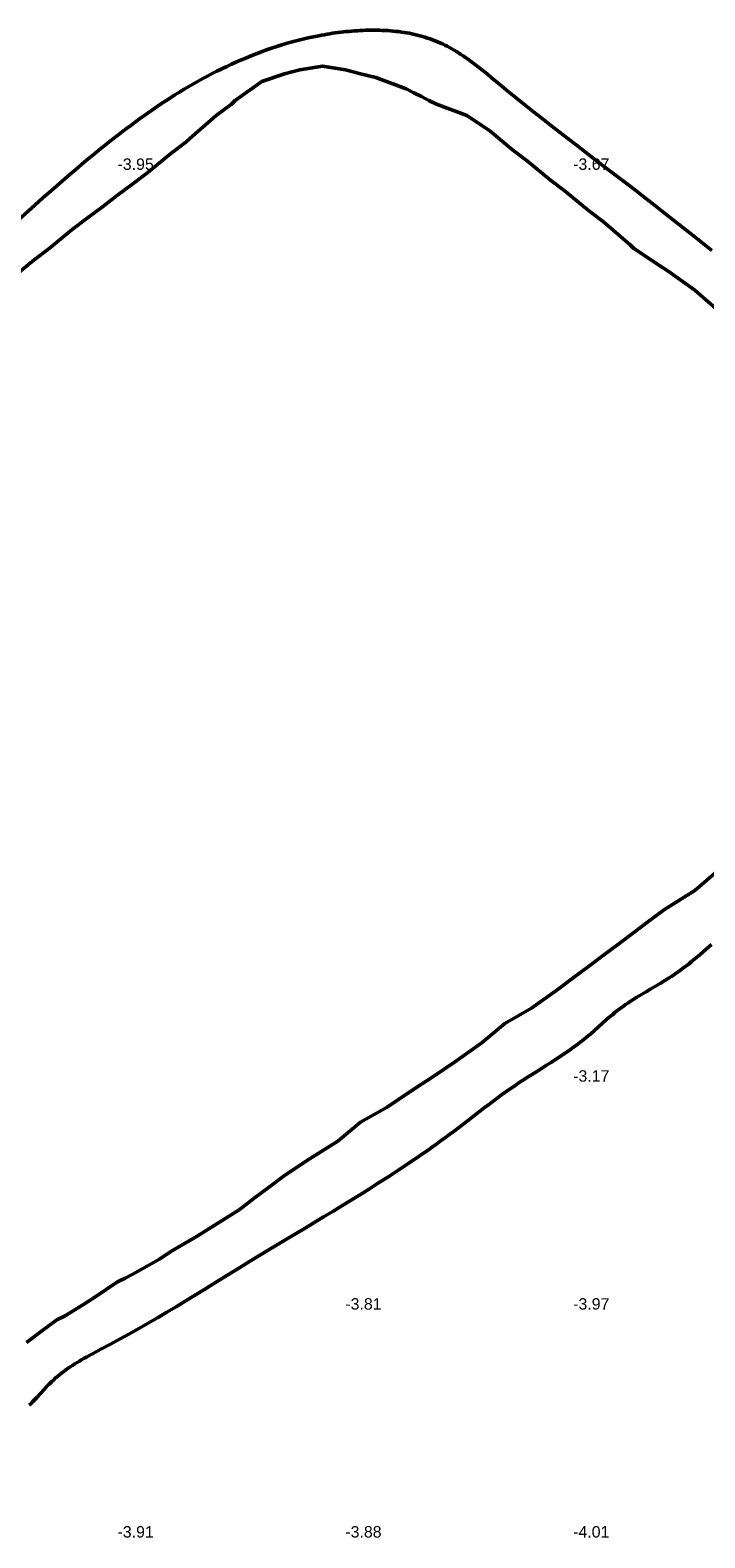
# Model space of a CAD drawing. Header units: metres. Extents: x 239209 to 240490, y 582227 to 583974.
# Tile 13 of 42: x 239768 to 239857, y 582516 to 582715. Entities that reach past the tile are written whole.
import ezdxf

# ---------------------------------------------------------------- set-up
doc = ezdxf.new("R2010")
doc.units = ezdxf.units.M
for name, color, linetype, lineweight in [('B-WE-GW-WATERGANG_BODEM-G', 90, 'Continuous', 18), ('B-WE-SURFACE-GRENS-G', 150, 'Continuous', 18), ('TM-SURFACE-TIN-LABELPeiling axel', 7, 'Continuous', 18)]:
    doc.layers.add(name, color=color, linetype=linetype, lineweight=lineweight)
doc.styles.get("Standard").update_dxf_attribs({"font": 'arial.ttf'})

# ---------------------------------------------------------------- blocks, each defined once
blk = doc.blocks.new('*U275')
at = {"layer": 'TM-SURFACE-TIN-LABELPeiling axel', "color": 7, "linetype": 'Continuous', "lineweight": 18, "insert": (239779.99, 582517.09, -3.91), "char_height": 1.5, "attachment_point": 4}
blk.add_mtext('{\\fArial|b0|i0|c0|p34;-3.91}', dxfattribs=at)
blk = doc.blocks.new('*U276')
at = {"layer": 'TM-SURFACE-TIN-LABELPeiling axel', "color": 7, "linetype": 'Continuous', "lineweight": 18, "insert": (239779.99, 582697.09, -3.95), "char_height": 1.5, "attachment_point": 4}
blk.add_mtext('{\\fArial|b0|i0|c0|p34;-3.95}', dxfattribs=at)
blk = doc.blocks.new('*U300')
at = {"layer": 'TM-SURFACE-TIN-LABELPeiling axel', "color": 7, "linetype": 'Continuous', "lineweight": 18, "insert": (239809.99, 582517.09, -3.88), "char_height": 1.5, "attachment_point": 4}
blk.add_mtext('{\\fArial|b0|i0|c0|p34;-3.88}', dxfattribs=at)
blk = doc.blocks.new('*U301')
at = {"layer": 'TM-SURFACE-TIN-LABELPeiling axel', "color": 7, "linetype": 'Continuous', "lineweight": 18, "insert": (239809.99, 582547.09, -3.81), "char_height": 1.5, "attachment_point": 4}
blk.add_mtext('{\\fArial|b0|i0|c0|p34;-3.81}', dxfattribs=at)
blk = doc.blocks.new('*U325')
at = {"layer": 'TM-SURFACE-TIN-LABELPeiling axel', "color": 7, "linetype": 'Continuous', "lineweight": 18, "insert": (239839.99, 582517.09, -4.01), "char_height": 1.5, "attachment_point": 4}
blk.add_mtext('{\\fArial|b0|i0|c0|p34;-4.01}', dxfattribs=at)
blk = doc.blocks.new('*U326')
at = {"layer": 'TM-SURFACE-TIN-LABELPeiling axel', "color": 7, "linetype": 'Continuous', "lineweight": 18, "insert": (239839.99, 582547.09, -3.97), "char_height": 1.5, "attachment_point": 4}
blk.add_mtext('{\\fArial|b0|i0|c0|p34;-3.97}', dxfattribs=at)
blk = doc.blocks.new('*U327')
at = {"layer": 'TM-SURFACE-TIN-LABELPeiling axel', "color": 7, "linetype": 'Continuous', "lineweight": 18, "insert": (239839.99, 582577.09, -3.17), "char_height": 1.5, "attachment_point": 4}
blk.add_mtext('{\\fArial|b0|i0|c0|p34;-3.17}', dxfattribs=at)
blk = doc.blocks.new('*U328')
at = {"layer": 'TM-SURFACE-TIN-LABELPeiling axel', "color": 7, "linetype": 'Continuous', "lineweight": 18, "insert": (239839.99, 582697.09, -3.67), "char_height": 1.5, "attachment_point": 4}
blk.add_mtext('{\\fArial|b0|i0|c0|p34;-3.67}', dxfattribs=at)

msp = doc.modelspace()

# ---------------------------------------------------------------- linework, layer by layer
at = {"layer": 'B-WE-GW-WATERGANG_BODEM-G', "lineweight": 50}
for points in [[(239858.25, 582685.73, -3.95), (239856.04, 582687.5, -3.95), (239853.82, 582689.26, -3.88), (239851.59, 582691.01, -3.82), (239850.48, 582691.89, -3.79), (239849.36, 582692.75, -3.76), (239848.24, 582693.62, -3.75), (239847.13, 582694.48, -3.77), (239844.88, 582696.2, -3.69), (239842.64, 582697.91, -3.7), (239840.39, 582699.63, -3.68), (239839.27, 582700.49, -3.66), (239838.14, 582701.36, -3.69), (239837.02, 582702.23, -3.71), (239835.9, 582703.1, -3.71), (239834.78, 582703.98, -3.66), (239833.66, 582704.88, -3.68), (239832.55, 582705.77, -3.67), (239831.43, 582706.68, -3.7), (239830.32, 582707.6, -3.7), (239829.21, 582708.52, -3.68), (239828.65, 582708.98, -3.69), (239828.09, 582709.43, -3.7), (239827.52, 582709.88, -3.71), (239826.95, 582710.32, -3.7), (239826.67, 582710.53, -3.7), (239826.38, 582710.74, -3.69), (239826.09, 582710.95, -3.69), (239825.8, 582711.15, -3.7), (239825.51, 582711.35, -3.7), (239825.21, 582711.55, -3.72), (239824.91, 582711.74, -3.74), (239824.62, 582711.92, -3.78), (239824.31, 582712.11, -3.81), (239824.01, 582712.28, -3.85), (239823.7, 582712.45, -3.87), (239823.39, 582712.62, -3.89), (239823.08, 582712.78, -3.91), (239822.77, 582712.93, -3.92), (239822.45, 582713.08, -3.93), (239822.13, 582713.21, -3.93), (239821.81, 582713.35, -3.93), (239821.48, 582713.47, -3.92), (239821.15, 582713.59, -3.9), (239820.82, 582713.7, -3.89), (239820.48, 582713.81, -3.89), (239820.15, 582713.91, -3.89), (239819.81, 582714, -3.9), (239819.46, 582714.09, -3.92), (239819.12, 582714.17, -3.94), (239818.77, 582714.25, -3.95), (239818.43, 582714.32, -3.96), (239818.08, 582714.38, -3.97), (239817.72, 582714.44, -3.97), (239817.37, 582714.49, -3.98), (239817.02, 582714.54, -3.98), (239816.66, 582714.58, -3.97), (239816.3, 582714.62, -3.96), (239815.94, 582714.65, -3.95), (239815.58, 582714.68, -3.95), (239815.22, 582714.7, -3.96), (239814.86, 582714.71, -3.94), (239814.5, 582714.73, -3.92), (239814.13, 582714.73, -3.88), (239813.77, 582714.74, -3.84), (239813.4, 582714.74, -3.82), (239813.04, 582714.73, -3.8), (239812.67, 582714.72, -3.79), (239812.31, 582714.71, -3.79), (239811.94, 582714.69, -3.8), (239811.58, 582714.67, -3.8), (239811.21, 582714.64, -3.84), (239810.85, 582714.61, -3.87), (239810.48, 582714.58, -3.91), (239810.12, 582714.55, -3.89), (239809.75, 582714.51, -3.86), (239809.39, 582714.46, -3.82), (239809.03, 582714.42, -3.78), (239808.67, 582714.37, -3.78), (239808.31, 582714.32, -3.78), (239807.95, 582714.26, -3.8), (239807.59, 582714.2, -3.79), (239807.23, 582714.14, -3.79), (239806.87, 582714.08, -3.79), (239806.52, 582714.01, -3.85), (239805.81, 582713.87, -3.9), (239805.1, 582713.72, -3.88), (239804.4, 582713.56, -3.87), (239803.71, 582713.38, -3.79), (239803.01, 582713.2, -3.84), (239802.32, 582713.01, -3.82), (239801.64, 582712.8, -3.83), (239800.96, 582712.59, -3.85), (239800.28, 582712.37, -3.83), (239799.61, 582712.13, -3.83), (239798.94, 582711.89, -3.82), (239798.27, 582711.64, -3.86), (239797.61, 582711.38, -3.86), (239796.96, 582711.11, -3.83), (239796.3, 582710.84, -3.81), (239795.65, 582710.55, -3.79), (239795.01, 582710.26, -3.83), (239794.37, 582709.96, -3.83), (239793.73, 582709.65, -3.84), (239793.09, 582709.34, -3.84), (239792.47, 582709.02, -3.83), (239791.84, 582708.69, -3.8), (239791.22, 582708.36, -3.83), (239790.6, 582708.01, -3.86), (239789.99, 582707.67, -3.84), (239789.37, 582707.31, -3.88), (239788.77, 582706.95, -3.92), (239788.16, 582706.59, -3.9), (239787.56, 582706.21, -3.96), (239786.97, 582705.84, -3.98), (239786.37, 582705.45, -4), (239785.78, 582705.07, -4.05), (239785.2, 582704.67, -4.02), (239784.61, 582704.27, -3.98), (239784.03, 582703.87, -4.03), (239783.45, 582703.46, -4), (239782.88, 582703.05, -3.95), (239782.3, 582702.64, -3.89), (239781.73, 582702.21, -3.94), (239781.16, 582701.79, -3.91), (239780.6, 582701.36, -3.89), (239780.03, 582700.93, -3.88), (239779.47, 582700.49, -3.88), (239778.91, 582700.05, -3.89), (239778.36, 582699.61, -3.84), (239777.8, 582699.16, -3.86), (239777.25, 582698.71, -3.87), (239776.69, 582698.26, -3.87), (239776.14, 582697.8, -3.87), (239775.6, 582697.35, -3.84), (239774.5, 582696.42, -3.86), (239773.41, 582695.49, -3.83), (239772.33, 582694.55, -3.84), (239771.25, 582693.61, -3.85), (239770.17, 582692.66, -3.83), (239769.1, 582691.71, -3.83), (239766.95, 582689.79, -3.83)], [(239768.34, 582533.77, -3.86), (239768.6, 582534.01, -3.85), (239768.86, 582534.27, -3.84), (239769.11, 582534.52, -3.85), (239769.35, 582534.78, -3.84), (239769.83, 582535.3, -3.81), (239770.31, 582535.83, -3.8), (239770.55, 582536.09, -3.78), (239770.79, 582536.34, -3.78), (239771.03, 582536.6, -3.8), (239771.28, 582536.84, -3.8), (239771.54, 582537.08, -3.78), (239771.8, 582537.32, -3.76), (239772.07, 582537.55, -3.79), (239772.34, 582537.77, -3.83), (239772.62, 582537.99, -3.86), (239772.9, 582538.2, -3.87), (239773.18, 582538.41, -3.89), (239773.47, 582538.62, -3.89), (239773.77, 582538.81, -3.9), (239774.06, 582539.01, -3.9), (239774.36, 582539.2, -3.88), (239774.67, 582539.39, -3.86), (239774.97, 582539.57, -3.91), (239775.28, 582539.76, -3.93), (239775.59, 582539.94, -3.94), (239775.9, 582540.11, -3.92), (239776.53, 582540.46, -3.93), (239777.16, 582540.8, -3.96), (239777.8, 582541.14, -3.9), (239779.07, 582541.82, -3.94), (239780.32, 582542.5, -3.96), (239781.57, 582543.18, -3.99), (239782.81, 582543.87, -3.95), (239784.04, 582544.57, -4), (239785.27, 582545.28, -3.97), (239786.49, 582545.99, -3.97), (239787.71, 582546.72, -4), (239788.92, 582547.45, -4.01), (239790.13, 582548.2, -3.95), (239791.34, 582548.94, -3.92), (239792.55, 582549.7, -3.8), (239794.96, 582551.2, -3.7), (239796.17, 582551.95, -3.77), (239797.38, 582552.69, -3.8), (239798.6, 582553.43, -3.78), (239799.81, 582554.16, -3.76), (239802.25, 582555.63, -3.75), (239804.69, 582557.08, -3.83), (239807.12, 582558.55, -3.84), (239808.34, 582559.28, -3.76), (239809.55, 582560.02, -3.76), (239810.76, 582560.76, -3.74), (239811.97, 582561.51, -3.75), (239813.18, 582562.26, -3.75), (239814.38, 582563.02, -3.77), (239815.57, 582563.79, -3.78), (239816.76, 582564.56, -3.77), (239817.95, 582565.35, -3.77), (239818.54, 582565.74, -3.78), (239819.13, 582566.14, -3.79), (239819.72, 582566.54, -3.8), (239820.3, 582566.95, -3.84), (239820.88, 582567.35, -3.84), (239821.46, 582567.76, -3.84), (239822.04, 582568.17, -3.84), (239822.62, 582568.59, -3.84), (239823.19, 582569.01, -3.85), (239823.76, 582569.43, -3.87), (239824.33, 582569.85, -3.88), (239824.9, 582570.28, -3.87), (239826.03, 582571.15, -3.86), (239828.27, 582572.89, -3.87), (239828.84, 582573.32, -3.87), (239829.4, 582573.75, -3.89), (239829.97, 582574.18, -3.91), (239830.54, 582574.6, -3.92), (239831.12, 582575.01, -3.92), (239831.7, 582575.42, -3.87), (239832.29, 582575.82, -3.86), (239832.88, 582576.22, -3.86), (239833.47, 582576.61, -3.87), (239834.07, 582576.99, -3.91), (239835.28, 582577.75, -3.92), (239836.48, 582578.51, -3.9), (239837.09, 582578.89, -3.91), (239837.68, 582579.27, -3.89), (239838.28, 582579.66, -3.88), (239838.87, 582580.06, -3.88), (239839.46, 582580.46, -3.9), (239840.03, 582580.87, -3.92), (239840.32, 582581.08, -3.91), (239840.61, 582581.29, -3.9), (239840.89, 582581.5, -3.91), (239841.17, 582581.72, -3.92), (239841.45, 582581.94, -3.92), (239841.72, 582582.16, -3.91), (239841.99, 582582.39, -3.93), (239842.26, 582582.62, -3.93), (239842.8, 582583.09, -3.92), (239843.33, 582583.56, -3.91), (239843.86, 582584.04, -3.91), (239844.39, 582584.51, -3.92), (239844.66, 582584.74, -3.92), (239844.92, 582584.98, -3.92), (239845.2, 582585.2, -3.91), (239845.47, 582585.43, -3.9), (239845.75, 582585.65, -3.91), (239846.03, 582585.87, -3.93), (239846.31, 582586.08, -3.92), (239846.6, 582586.28, -3.9), (239846.89, 582586.49, -3.9), (239847.18, 582586.69, -3.9), (239847.48, 582586.88, -3.9), (239847.78, 582587.08, -3.9), (239848.38, 582587.45, -3.92), (239848.99, 582587.82, -3.96), (239849.6, 582588.19, -3.95), (239850.21, 582588.55, -3.94), (239850.83, 582588.91, -3.95), (239851.44, 582589.28, -3.95), (239852.05, 582589.64, -3.95), (239852.65, 582590.02, -3.98), (239852.95, 582590.21, -3.98), (239853.25, 582590.41, -3.98), (239853.54, 582590.61, -3.98), (239853.83, 582590.81, -4), (239854.12, 582591.01, -4.01), (239854.4, 582591.22, -3.99), (239854.69, 582591.44, -3.98), (239854.97, 582591.65, -3.98), (239855.25, 582591.87, -3.98), (239855.52, 582592.1, -3.97), (239856.07, 582592.55, -3.96), (239856.61, 582593.01, -3.97), (239857.15, 582593.48, -3.97), (239858.21, 582594.42, -3.94)]]:
    msp.add_polyline3d(points, dxfattribs=at)
at = {"layer": 'B-WE-SURFACE-GRENS-G', "linetype": 'ByBlock', "lineweight": 50}
for points in [[(239859.5, 582677.5, -2.73), (239856, 582680.5, -2.74), (239852.5, 582683, -2.72), (239851, 582684, -2.72), (239849.5, 582685, -2.69), (239848, 582686, -2.66), (239847.5, 582686.5, -2.69), (239844, 582689.5, -2.77), (239842, 582691, -2.73), (239839, 582693.5, -2.71), (239837, 582695, -2.64), (239834, 582697.5, -2.71), (239832, 582699, -2.74), (239829, 582701.5, -2.7), (239826, 582703.5, -2.68), (239822, 582705, -2.69), (239821, 582705.5, -2.71), (239820, 582706, -2.73), (239819, 582706.5, -2.75), (239818, 582707, -2.76), (239814, 582708.5, -2.75), (239812, 582709, -2.72), (239810, 582709.5, -2.76), (239807, 582710, -2.79), (239804, 582709.5, -2.79), (239802, 582709, -2.72), (239799, 582708, -2.73), (239795.5, 582705.5, -2.61), (239795, 582705, -2.59), (239793, 582703.5, -2.69), (239789.5, 582700.5, -2.67), (239789, 582700, -2.62), (239787, 582698.5, -2.64), (239784, 582696, -2.62), (239782, 582694.5, -2.65), (239780, 582693, -2.67), (239778, 582691.5, -2.66), (239776, 582690, -2.64), (239774, 582688.5, -2.62), (239771, 582686, -2.61), (239769, 582684.5, -2.62), (239766, 582682, -2.64)], [(239768, 582542, -2.7), (239770, 582543.5, -2.73), (239772, 582545, -2.75), (239773, 582545.5, -2.78), (239775.5, 582547, -2.77), (239777, 582548, -2.73), (239778.5, 582549, -2.72), (239780, 582550, -2.71), (239781, 582550.5, -2.74), (239782, 582551, -2.78), (239785.5, 582553, -2.81), (239787, 582554, -2.81), (239790.5, 582556, -2.77), (239792, 582557, -2.78), (239796, 582559.5, -2.78), (239798, 582561, -2.74), (239800, 582562.5, -2.73), (239802, 582564, -2.71), (239803.5, 582565, -2.68), (239805, 582566, -2.64), (239809, 582568.5, -2.68), (239812, 582571, -2.66), (239815.5, 582573, -2.65), (239817, 582574, -2.63), (239818.5, 582575, -2.65), (239820, 582576, -2.66), (239821.5, 582577, -2.65), (239823, 582578, -2.64), (239824.5, 582579, -2.67), (239828, 582581.5, -2.71), (239831, 582584, -2.7), (239834.5, 582586, -2.71), (239838, 582588.5, -2.73), (239840, 582590, -2.72), (239842, 582591.5, -2.72), (239844, 582593, -2.72), (239846, 582594.5, -2.7), (239848, 582596, -2.67), (239850, 582597.5, -2.7), (239852, 582599, -2.72), (239856, 582601.5, -2.87), (239859.5, 582604.5, -2.8)]]:
    msp.add_polyline3d(points, dxfattribs=at)

# ---------------------------------------------------------------- block references
at = {"layer": 'TM-SURFACE-TIN-LABELPeiling axel', "color": 7, "linetype": 'Continuous', "lineweight": 18}
for name in ['*U276', '*U328', '*U327', '*U301', '*U326', '*U275', '*U300', '*U325']:
    msp.add_blockref(name, (0, 0), dxfattribs=at)

doc.saveas('drawing.dxf')
